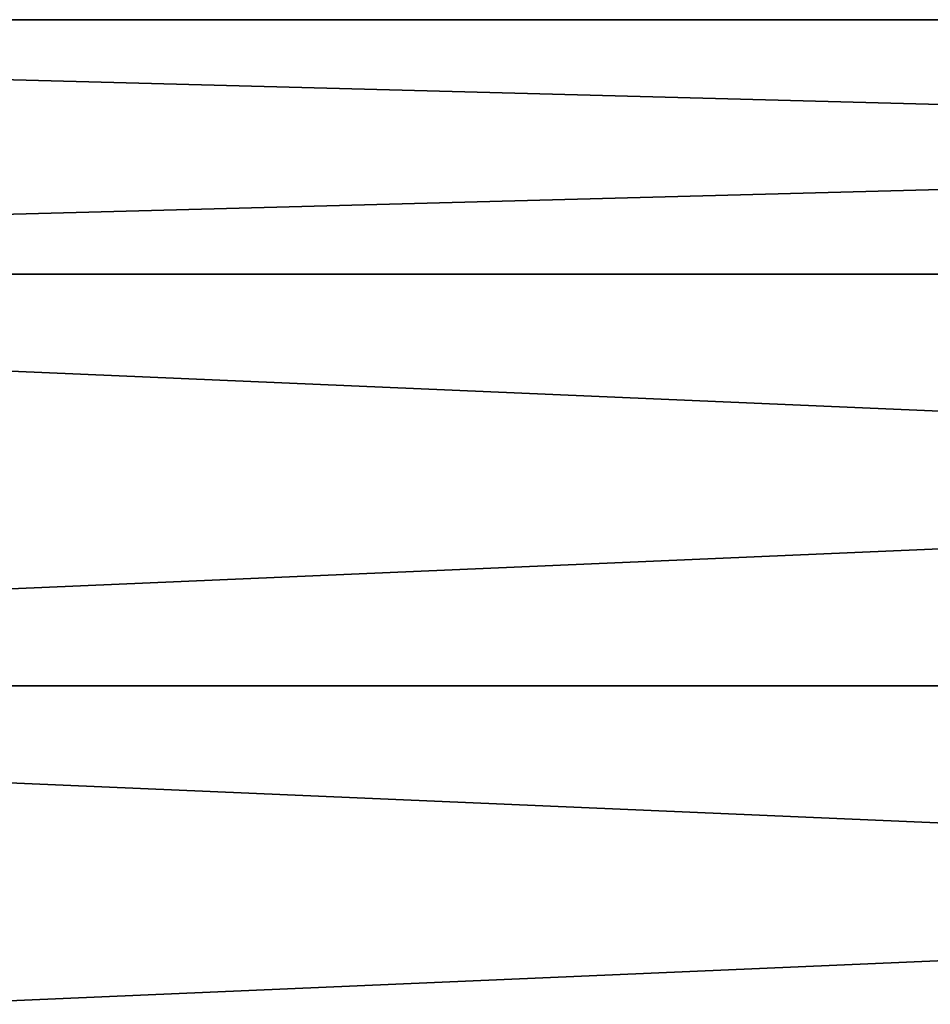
# Model space of a CAD drawing. Extents: x -252 to 252, y -10 to 1339.
# Tile 77 of 256: x -24 to -10, y 99 to 114. Entities that reach past the tile are written whole.
import ezdxf

# ---------------------------------------------------------------- set-up
doc = ezdxf.new("R2010")
doc.units = 0
doc.header["$LTSCALE"] = 52.148148
doc.layers.add('111', color=7, linetype='CONTINUOUS')
doc.layers.add('112', color=7, linetype='CONTINUOUS')

msp = doc.modelspace()

# ---------------------------------------------------------------- linework, layer by layer
at = {"layer": '111', "color": 7, "linetype": 'CONTINUOUS'}
for points in [[(-60, 109.966, 8.899), (90.15, 109.966, 8.899), (90.15, 113.962, 3.399), (-60, 109.966, 8.899)], [(-60, 113.962, 3.399), (90.15, 113.962, 3.399), (90.15, 113.962, -3.399), (-60, 113.962, 3.399)], [(-60, 113.962, 3.399), (-60, 109.966, 8.899), (90.15, 113.962, 3.399), (-60, 113.962, 3.399)], [(-60, 113.962, -3.399), (90.15, 113.962, -3.399), (90.15, 109.966, -8.899), (-60, 113.962, -3.399)], [(-60, 113.962, -3.399), (-60, 113.962, 3.399), (90.15, 113.962, -3.399), (-60, 113.962, -3.399)], [(-60, 109.966, -8.899), (-60, 113.962, -3.399), (90.15, 109.966, -8.899), (-60, 109.966, -8.899)], [(-60, 103.5, 11), (90.15, 103.5, 11), (90.15, 109.966, 8.899), (-60, 103.5, 11)], [(-60, 109.966, 8.899), (-60, 103.5, 11), (90.15, 109.966, 8.899), (-60, 109.966, 8.899)], [(-60, 109.966, -8.899), (90.15, 109.966, -8.899), (90.15, 103.5, -11), (-60, 109.966, -8.899)], [(-60, 103.5, -11), (-60, 109.966, -8.899), (90.15, 103.5, -11), (-60, 103.5, -11)]]:
    msp.add_3dface(points, dxfattribs=at)
at = {"layer": '112', "color": 7, "linetype": 'CONTINUOUS'}
for points in [[(-60, 97.034, -8.899), (-60, 103.5, -11), (90.15, 97.034, -8.899), (-60, 97.034, -8.899)], [(90.15, 103.5, 11), (-60, 97.034, 8.899), (90.15, 97.034, 8.899), (90.15, 103.5, 11)], [(90.15, 103.5, 11), (-60, 103.5, 11), (-60, 97.034, 8.899), (90.15, 103.5, 11)], [(-60, 103.5, -11), (90.15, 103.5, -11), (90.15, 97.034, -8.899), (-60, 103.5, -11)]]:
    msp.add_3dface(points, dxfattribs=at)

doc.saveas('drawing.dxf')
